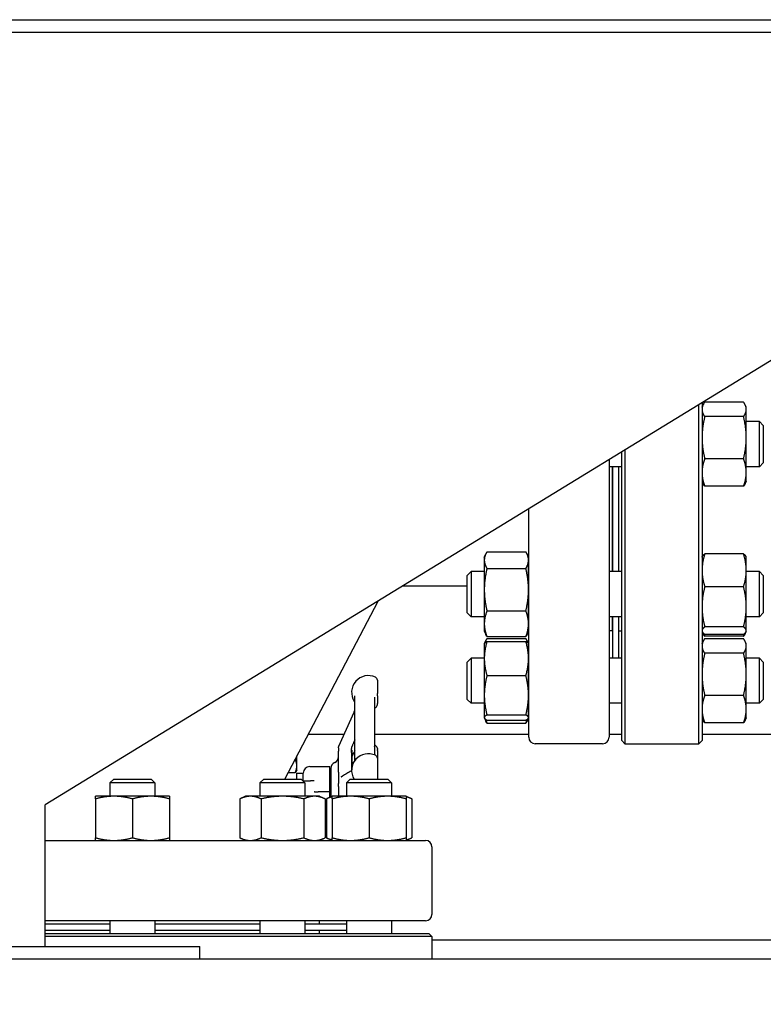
# Model space of a CAD drawing. Header units: inches. Extents: x 5 to 1128, y -85 to 748.
# Tile 251 of 256: x 242 to 256, y 335 to 354. Entities that reach past the tile are written whole.
import ezdxf

# ---------------------------------------------------------------- set-up
doc = ezdxf.new("R2010")
doc.units = ezdxf.units.IN
doc.header["$LTSCALE"] = 32
doc.header["$MEASUREMENT"] = 0
doc.layers.add('Dimension (ANSI)', color=7, linetype='Continuous', lineweight=25)
doc.layers.add('Visible (ANSI)', color=7, linetype='Continuous', lineweight=30)
doc.styles.add('Note Text (ANSI)', font='tahoma.ttf')
doc.dimstyles.new('SB Fraction-16 (ANSI)', dxfattribs={"dimscale": 32, "dimtxt": 0.125, "dimasz": 0.098425, "dimexe": 0.125, "dimexo": 0.0625, "dimgap": 0.031496, "dimtad": 0, "dimtih": 1, "dimtoh": 1, "dimdec": 4, "dimrnd": 1e-08, "dimzin": 0, "dimdsep": 46, "dimlunit": 5, "dimtxsty": 'Note Text (ANSI)', "dimcen": 0.09, "dimdle": 0.393701, "dimclrd": 256, "dimclre": 256, "dimclrt": 256, "dimadec": 0, "dimazin": 3, "dimtfac": 0.96, "dimtofl": 0, "dimtmove": 0, "dimatfit": 3, "dimfxl": 1, "dimfrac": 2, "dimtolj": 1, "dimtzin": 12, "dimlwd": -1, "dimlwe": -1, "dimarcsym": 0})

# ---------------------------------------------------------------- blocks, each defined once
blk = doc.blocks.new('*D17')
at = {"layer": 'Defpoints', "color": 0, "transparency": 16777216}
for p in [(271.682, 336.234), (248.37, 159.234), (303.518, 159.234)]:
    blk.add_point(p, dxfattribs=at)
at = {"layer": 'Dimension (ANSI)', "transparency": 16777216}
for p, q in [((273.682, 336.234), (307.518, 336.234)), ((303.518, 333.084), (303.518, 261.248)), ((303.518, 162.383), (303.518, 255.219)), ((250.37, 159.234), (307.518, 159.234))]:
    blk.add_line(p, q, dxfattribs=at)
for points in [[(302.993, 333.084), (304.043, 333.084), (303.518, 336.234)], [(302.993, 162.383), (304.043, 162.383), (303.518, 159.234)]]:
    blk.add_solid(points, dxfattribs=at)
at = {"layer": 'Dimension (ANSI)', "transparency": 16777216, "insert": (299.416, 260.24), "char_height": 4, "attachment_point": 1, "style": 'Note Text (ANSI)'}
blk.add_mtext('\\A1;177', dxfattribs=at)

msp = doc.modelspace()

# ---------------------------------------------------------------- linework, layer by layer
at = {"layer": 'Visible (ANSI)'}
for p, q in [((173.02601, 354.48367), (264.43226, 354.48367)), ((264.43226, 354.23367), (173.02601, 354.23367)), ((262.43226, 351.48367), (242.42226, 339.23367)), ((255.11476, 340.42117), (255.11476, 347.00394)), ((255.17726, 347.0422), (255.17726, 340.48367)), ((255.17726, 346.95785), (255.19861, 347.00363)), ((255.9844, 347.05628), (255.22913, 347.05628)), ((256.03626, 346.95785), (256.01491, 347.00363)), ((256.03626, 346.9148), (256.03626, 346.95785)), ((255.9844, 346.77332), (255.22913, 346.77332)), ((256.03626, 346.36461), (256.03626, 346.9148)), ((256.29435, 346.67635), (256.03626, 346.67635)), ((256.29435, 345.80135), (256.29435, 346.67635)), ((256.36726, 346.60343), (256.29435, 346.67635)), ((256.36726, 346.60343), (256.36726, 345.87426)), ((256.03626, 345.68865), (256.03626, 346.36461)), ((253.61726, 340.48367), (253.61726, 346.08718)), ((253.67976, 346.12544), (253.67976, 340.42117)), ((253.37226, 345.93719), (253.37226, 340.54617)), ((253.61726, 345.80135), (253.37226, 345.80135)), ((253.43226, 345.80135), (253.43226, 343.76248)), ((253.43726, 345.80135), (253.43726, 343.76248)), ((253.55726, 345.80135), (253.55726, 343.76248)), ((255.9844, 345.95589), (255.22913, 345.95589)), ((256.29435, 345.80135), (256.03626, 345.80135)), ((256.36726, 345.87426), (256.29435, 345.80135)), ((256.03626, 345.51985), (256.03626, 345.68865)), ((255.17726, 345.51985), (255.19861, 345.47406)), ((255.9844, 345.42142), (255.22913, 345.42142)), ((256.03626, 345.51985), (256.01491, 345.47406)), ((251.81226, 340.54617), (251.81226, 344.98217)), ((250.94826, 344.04398), (250.97733, 344.10632)), ((251.00013, 344.14909), (251.7554, 344.14909)), ((251.80726, 344.04398), (251.77819, 344.10632)), ((255.9844, 344.1055), (255.22913, 344.1055)), ((250.94826, 344.04398), (250.94826, 343.98661)), ((250.94826, 343.98661), (250.94826, 343.41207)), ((251.80726, 343.98661), (251.80726, 344.04398)), ((251.80726, 343.41207), (251.80726, 343.98661)), ((255.17726, 344.04398), (255.18251, 344.05523)), ((256.03626, 344.04398), (256.03101, 344.05523)), ((256.03626, 343.78785), (256.03626, 344.04398)), ((250.61726, 343.68956), (250.69018, 343.76248)), ((250.61726, 342.96039), (250.61726, 343.68956)), ((250.69018, 343.76248), (250.69018, 342.88748)), ((250.94826, 343.76248), (250.69018, 343.76248)), ((251.00013, 343.82413), (251.7554, 343.82413)), ((251.81226, 343.76248), (251.80726, 343.76248)), ((253.61726, 343.76248), (253.37226, 343.76248)), ((256.03626, 343.07993), (256.03626, 343.78785)), ((256.29435, 343.76248), (256.03626, 343.76248)), ((256.29435, 342.88748), (256.29435, 343.76248)), ((256.36726, 343.68956), (256.29435, 343.76248)), ((256.36726, 343.68956), (256.36726, 342.96039)), ((250.61726, 343.48117), (249.36042, 343.48117)), ((250.94826, 343.41207), (250.94826, 342.75043)), ((251.80726, 342.75043), (251.80726, 343.41207)), ((255.9844, 343.4702), (255.22913, 343.4702)), ((247.07145, 339.73117), (248.88432, 343.1897)), ((250.61726, 342.96039), (250.69018, 342.88748)), ((251.00013, 343.00001), (251.7554, 343.00001)), ((256.03626, 342.61706), (256.03626, 343.07993)), ((256.36726, 342.96039), (256.29435, 342.88748)), ((250.94826, 342.88748), (250.69018, 342.88748)), ((250.94826, 342.75043), (250.94826, 342.60598)), ((251.81226, 342.88748), (251.80726, 342.88748)), ((251.80726, 342.60598), (251.80726, 342.75043)), ((253.61726, 342.88748), (253.37226, 342.88748)), ((253.43226, 342.88748), (253.43226, 342.61117)), ((253.43726, 342.73117), (253.43226, 342.73117)), ((253.43726, 342.88748), (253.43726, 342.08015)), ((253.55726, 342.88748), (253.55726, 342.08015)), ((256.29435, 342.88748), (256.03626, 342.88748)), ((250.94826, 342.60598), (250.97733, 342.54364)), ((251.80726, 342.60598), (251.77819, 342.54364)), ((253.43226, 342.61117), (253.37226, 342.61117)), ((253.55726, 342.61117), (253.61726, 342.61117)), ((255.17726, 342.60598), (255.18251, 342.59472)), ((255.18261, 342.59451), (255.19861, 342.56019)), ((255.9844, 342.68967), (255.22913, 342.68967)), ((255.9844, 342.54445), (255.22913, 342.54445)), ((256.03101, 342.59472), (256.01491, 342.56019)), ((256.03626, 342.60598), (256.03101, 342.59472)), ((256.03626, 342.60598), (256.03626, 342.61706)), ((250.94826, 342.36165), (250.95075, 342.36699)), ((250.94826, 342.36165), (250.94826, 342.07493)), ((250.95075, 342.36699), (250.97733, 342.42399)), ((251.00013, 342.50086), (251.7554, 342.50086)), ((251.00013, 342.46677), (251.7554, 342.46677)), ((251.00013, 342.40664), (251.7554, 342.40664)), ((251.80478, 342.36699), (251.77819, 342.42399)), ((251.80726, 342.36165), (251.80478, 342.36699)), ((251.80726, 342.07493), (251.80726, 342.36165)), ((255.17726, 342.36165), (255.19861, 342.40744)), ((255.9844, 342.50754), (255.22913, 342.50754)), ((255.9844, 342.46008), (255.22913, 342.46008)), ((256.03626, 342.36165), (256.01491, 342.40744)), ((256.03626, 342.31861), (256.03626, 342.36165)), ((255.9844, 342.17713), (255.22913, 342.17713)), ((256.03626, 341.76842), (256.03626, 342.31861)), ((250.61726, 342.00723), (250.69018, 342.08015)), ((250.61726, 341.27807), (250.61726, 342.00723)), ((250.69018, 342.08015), (250.69018, 341.20515)), ((250.94826, 342.08015), (250.69018, 342.08015)), ((250.94826, 342.07493), (250.94826, 341.36122)), ((251.81226, 342.08015), (251.80726, 342.08015)), ((251.80726, 341.36122), (251.80726, 342.07493)), ((253.61726, 342.08015), (253.37226, 342.08015)), ((256.29435, 342.08015), (256.03626, 342.08015)), ((256.29435, 341.20515), (256.29435, 342.08015)), ((256.36726, 342.00723), (256.29435, 342.08015)), ((256.36726, 342.00723), (256.36726, 341.27807)), ((256.03626, 341.09246), (256.03626, 341.76842)), ((248.87126, 341.65598), (248.87126, 341.39833)), ((251.00013, 341.74322), (251.7554, 341.74322)), ((248.87126, 341.35343), (248.87126, 341.39833)), ((248.43376, 340.09308), (248.43376, 341.34901)), ((248.81876, 341.32554), (248.81876, 340.20249)), ((248.87126, 341.35343), (248.87126, 341.20346)), ((248.87126, 341.18147), (248.87126, 341.20346)), ((250.61726, 341.27807), (250.69018, 341.20515)), ((250.94826, 341.20515), (250.69018, 341.20515)), ((250.94826, 341.36122), (250.94826, 340.92895)), ((251.80726, 340.92895), (251.80726, 341.36122)), ((251.81226, 341.20515), (251.80726, 341.20515)), ((253.61726, 341.20515), (253.37226, 341.20515)), ((255.9844, 341.3597), (255.22913, 341.3597)), ((256.29435, 341.20515), (256.03626, 341.20515)), ((256.36726, 341.27807), (256.29435, 341.20515)), ((248.12467, 340.37194), (248.41789, 341.03052)), ((256.03626, 340.92365), (256.03626, 341.09246)), ((250.94826, 340.92895), (250.94826, 340.92365)), ((250.94826, 340.92365), (250.95075, 340.91832)), ((250.95075, 340.91832), (250.97733, 340.86131)), ((251.00013, 340.97923), (251.7554, 340.97923)), ((251.00013, 340.87866), (251.7554, 340.87866)), ((251.00013, 340.81854), (251.7554, 340.81854)), ((251.80478, 340.91832), (251.77819, 340.86131)), ((251.80726, 340.92365), (251.80478, 340.91832)), ((251.80726, 340.92365), (251.80726, 340.92895)), ((255.17726, 340.92365), (255.19861, 340.87787)), ((255.9844, 340.82522), (255.22913, 340.82522)), ((256.03626, 340.92365), (256.01491, 340.87787)), ((247.53141, 340.60867), (248.23007, 340.60867)), ((248.81876, 340.60867), (251.81226, 340.60867)), ((253.37226, 340.60867), (253.61726, 340.60867)), ((253.61726, 340.48367), (253.67976, 340.42117)), ((255.17726, 340.48367), (255.11476, 340.42117)), ((255.17726, 340.60867), (259.32976, 340.60867)), ((248.11876, 340.34526), (248.11876, 340.34522)), ((248.11876, 340.34242), (248.11876, 340.34522)), ((248.11876, 340.34242), (248.11876, 340.27483)), ((248.11876, 339.86459), (248.11876, 340.27483)), ((248.36876, 340.25113), (248.36876, 340.32837)), ((248.36876, 340.29617), (248.38439, 340.29617)), ((248.36876, 340.25113), (248.36876, 339.89736)), ((248.36876, 340.25113), (248.36876, 339.89736)), ((248.38439, 339.99288), (248.38439, 340.29617)), ((248.87126, 340.32629), (248.87126, 340.30751)), ((248.87126, 340.28721), (248.87126, 340.30751)), ((248.87126, 340.28721), (248.87126, 340.13863)), ((253.24726, 340.42117), (251.93726, 340.42117)), ((253.67976, 340.42117), (255.11476, 340.42117)), ((247.30776, 339.9887), (247.30776, 340.182)), ((248.87126, 340.13863), (248.87126, 339.73117)), ((247.27427, 339.85501), (247.13636, 339.85501)), ((247.30776, 339.90867), (247.29098, 339.8796)), ((247.30776, 339.90867), (247.30776, 339.9887)), ((247.55726, 339.97617), (247.94876, 339.97617)), ((247.94876, 339.48982), (247.94876, 339.97617)), ((247.96876, 339.94204), (247.96876, 339.38943)), ((248.11876, 339.86459), (248.11876, 339.64654)), ((243.75, 339.73117), (243.67709, 339.65825)), ((243.75, 339.73117), (244.47917, 339.73117)), ((244.47917, 339.73117), (244.55209, 339.65825)), ((246.66387, 339.73117), (246.59096, 339.65825)), ((246.66387, 339.73117), (247.39304, 339.73117)), ((247.30726, 339.73117), (247.30726, 339.84617)), ((247.30726, 339.84617), (247.43226, 339.84617)), ((247.39304, 339.73117), (247.46596, 339.65825)), ((247.42179, 339.70242), (247.57585, 339.70242)), ((247.43226, 339.70242), (247.43226, 339.85117)), ((247.64394, 339.70242), (247.57585, 339.70242)), ((247.94876, 339.73367), (247.96876, 339.73367)), ((248.3462, 339.73117), (248.27328, 339.65825)), ((248.3462, 339.73117), (249.07536, 339.73117)), ((249.07536, 339.73117), (249.14828, 339.65825)), ((244.55209, 339.65825), (243.67709, 339.65825)), ((243.67709, 339.65825), (243.67709, 339.40017)), ((244.55209, 339.65825), (244.55209, 339.40017)), ((247.46596, 339.65825), (246.59096, 339.65825)), ((246.59096, 339.65825), (246.59096, 339.40017)), ((247.46596, 339.65825), (247.46596, 339.40017)), ((247.81481, 339.48367), (247.72231, 339.48367)), ((247.94876, 339.48367), (247.81481, 339.48367)), ((247.94876, 339.48367), (247.94876, 339.48982)), ((247.94876, 339.38011), (247.94876, 339.48367)), ((248.11876, 339.58991), (248.11876, 339.64654)), ((248.11876, 339.58991), (248.11876, 339.3999)), ((249.14828, 339.65825), (248.27328, 339.65825)), ((248.27328, 339.65825), (248.27328, 339.40017)), ((249.14828, 339.65825), (249.14828, 339.40017)), ((243.75509, 339.40017), (243.39559, 339.40017)), ((243.39559, 339.3483), (243.39559, 338.59304)), ((244.47409, 339.40017), (243.75509, 339.40017)), ((244.11459, 339.3483), (244.11459, 338.59304)), ((244.83359, 339.40017), (244.47409, 339.40017)), ((244.83359, 339.3483), (244.83359, 338.59304)), ((246.30946, 339.40017), (246.19823, 339.3483)), ((246.19823, 339.3483), (246.19823, 338.59304)), ((246.40578, 339.40017), (246.30946, 339.40017)), ((247.02846, 339.40017), (246.40578, 339.40017)), ((246.61334, 339.3483), (246.61334, 338.59304)), ((247.65113, 339.40017), (247.02846, 339.40017)), ((247.44357, 339.3483), (247.44357, 338.59304)), ((247.74746, 339.40017), (247.65113, 339.40017)), ((247.74746, 339.40017), (247.85869, 339.3483)), ((247.85869, 339.3483), (247.85869, 338.59304)), ((247.99178, 339.40017), (247.88055, 339.3483)), ((247.88055, 339.3483), (247.88055, 338.59304)), ((248.35128, 339.40017), (247.99178, 339.40017)), ((247.99178, 339.3483), (247.99178, 338.59304)), ((249.07028, 339.40017), (248.35128, 339.40017)), ((248.71078, 339.3483), (248.71078, 338.59304)), ((249.42978, 339.40017), (249.07028, 339.40017)), ((249.42978, 339.40017), (249.54101, 339.3483)), ((249.42978, 339.3483), (249.42978, 338.59304)), ((249.54101, 339.3483), (249.54101, 338.59304)), ((242.42226, 336.48367), (242.42226, 339.23367)), ((247.85869, 339.23367), (247.88055, 339.23367)), ((247.85869, 338.74117), (247.88055, 338.74117)), ((242.42226, 338.54117), (249.80726, 338.54117)), ((246.30946, 338.54117), (246.19823, 338.59304)), ((247.74746, 338.54117), (247.85869, 338.59304)), ((247.99178, 338.54117), (247.88055, 338.59304)), ((249.42978, 338.54117), (249.54101, 338.59304)), ((249.93226, 338.41617), (249.93226, 337.10617)), ((249.80726, 336.98117), (242.42226, 336.98117)), ((242.42226, 336.92117), (243.67709, 336.92117)), ((242.42226, 336.80117), (243.67709, 336.80117)), ((242.42226, 336.79617), (243.67709, 336.79617)), ((243.67709, 336.98117), (243.67709, 336.73617)), ((244.55209, 336.98117), (244.55209, 336.73617)), ((244.55209, 336.92117), (246.59096, 336.92117)), ((244.55209, 336.80117), (246.59096, 336.80117)), ((244.55209, 336.79617), (246.59096, 336.79617)), ((246.59096, 336.98117), (246.59096, 336.73617)), ((247.46596, 336.98117), (247.46596, 336.73617)), ((247.46596, 336.92117), (248.27328, 336.92117)), ((247.46596, 336.80117), (248.27328, 336.80117)), ((247.46596, 336.79617), (247.74226, 336.79617)), ((247.62226, 336.80117), (247.62226, 336.79617)), ((247.74226, 336.98117), (247.74226, 336.92117)), ((247.74226, 336.79617), (247.74226, 336.73617)), ((248.27328, 336.98117), (248.27328, 336.73617)), ((249.14828, 336.98117), (249.14828, 336.73617)), ((242.42226, 336.73617), (249.86976, 336.73617)), ((249.93226, 336.67367), (242.42226, 336.67367)), ((249.86976, 336.73617), (249.93226, 336.67367)), ((249.93226, 336.67367), (249.93226, 336.23367)), ((249.93226, 336.60867), (264.80726, 336.60867)), ((173.02601, 336.48367), (245.42226, 336.48367)), ((245.42226, 336.23367), (245.42226, 336.48367)), ((271.68226, 336.23367), (173.02601, 336.23367))]:
    msp.add_line(p, q, dxfattribs=at)
for centre, radius, start, end in [((255.55226, 342.53143), 0.375, 170.315404, 180), ((248.69626, 341.41881), 0.325, 64.623066, 212.995885), ((248.80876, 341.65598), 0.0625, 0, 64.623066), ((248.37126, 341.20778), 0.0625, 0, 32.995885), ((248.80876, 341.18146), 0.0625, 298.856047, 0), ((251.93726, 340.54617), 0.125, 180, 270), ((253.24726, 340.54617), 0.125, 270, 0), ((248.69626, 340.08912), 0.325, 143.871073, 163.661277), ((248.69626, 340.08912), 0.325, 64.623066, 67.856779), ((248.80876, 340.32629), 0.0625, 0, 64.623066), ((248.09376, 339.94204), 0.125, 113.578178, 180), ((247.99376, 340.17117), 0.125, 293.578178, 0), ((248.69626, 339.90146), 0.325, 64.623066, 211.598184), ((248.80876, 340.13863), 0.0625, 0, 64.623066), ((247.55726, 339.85117), 0.125, 90, 180), ((249.80726, 338.41617), 0.125, 0, 90), ((249.80726, 337.10617), 0.125, 270, 0)]:
    msp.add_arc(centre, radius, start, end, dxfattribs=at)
for points, weights in [([(255.22913, 347.05628), (255.17726, 346.98046), (255.17726, 346.9148)], [1, 1.0379548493, 1]), ([(256.03626, 346.9148), (256.03626, 346.98046), (255.9844, 347.05628)], [1, 1.0379548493, 1]), ([(255.17726, 346.9148), (255.17726, 346.84914), (255.22913, 346.77332)], [1, 1.0379548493, 1]), ([(255.22913, 346.77332), (255.17726, 346.5543), (255.17726, 346.36461)], [1, 1.0379548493, 1]), ([(255.9844, 346.77332), (256.03626, 346.84914), (256.03626, 346.9148)], [1, 1.0379548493, 1]), ([(256.03626, 346.36461), (256.03626, 346.5543), (255.9844, 346.77332)], [1, 1.0379548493, 1]), ([(255.17726, 346.36461), (255.17726, 346.17492), (255.22913, 345.95589)], [1, 1.0379548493, 1]), ([(255.9844, 345.95589), (256.03626, 346.17492), (256.03626, 346.36461)], [1, 1.0379548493, 1]), ([(255.22913, 345.95589), (255.17726, 345.81268), (255.17726, 345.68865)], [1, 1.0379548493, 1]), ([(256.03626, 345.68865), (256.03626, 345.81268), (255.9844, 345.95589)], [1, 1.0379548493, 1]), ([(255.17726, 345.68865), (255.17726, 345.56463), (255.22913, 345.42142)], [1, 1.0379548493, 1]), ([(255.9844, 345.42142), (256.03626, 345.56463), (256.03626, 345.68865)], [1, 1.0379548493, 1]), ([(255.22913, 345.42142), (255.21038, 345.44882), (255.19861, 345.47406)], [1, 1.01339325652, 1.01733426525]), ([(256.01491, 345.47406), (256.00314, 345.44882), (255.9844, 345.42142)], [1.01733426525, 1.01339325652, 1]), ([(251.00013, 344.14909), (250.94826, 344.06202), (250.94826, 343.98661)], [1, 1.0379548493, 1]), ([(251.80726, 343.98661), (251.80726, 344.06202), (251.7554, 344.14909)], [1, 1.0379548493, 1]), ([(255.22913, 344.1055), (255.17726, 343.93527), (255.17726, 343.78785)], [1, 1.0379548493, 1]), ([(255.18251, 344.05523), (255.19348, 344.07876), (255.22913, 344.1055)], [1.01653872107, 1.02578038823, 1]), ([(255.9844, 344.1055), (256.02004, 344.07876), (256.03101, 344.05523)], [1, 1.02578038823, 1.01653872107]), ([(256.03626, 343.78785), (256.03626, 343.93527), (255.9844, 344.1055)], [1, 1.0379548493, 1]), ([(250.94826, 343.98661), (250.94826, 343.9112), (251.00013, 343.82413)], [1, 1.0379548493, 1]), ([(251.7554, 343.82413), (251.80726, 343.9112), (251.80726, 343.98661)], [1, 1.0379548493, 1]), ([(251.00013, 343.82413), (250.94826, 343.60331), (250.94826, 343.41207)], [1, 1.0379548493, 1]), ([(251.80726, 343.41207), (251.80726, 343.60331), (251.7554, 343.82413)], [1, 1.0379548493, 1]), ([(255.17726, 343.78785), (255.17726, 343.64042), (255.22913, 343.4702)], [1, 1.0379548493, 1]), ([(255.9844, 343.4702), (256.03626, 343.64042), (256.03626, 343.78785)], [1, 1.0379548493, 1]), ([(250.94826, 343.41207), (250.94826, 343.22083), (251.00013, 343.00001)], [1, 1.0379548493, 1]), ([(251.7554, 343.00001), (251.80726, 343.22083), (251.80726, 343.41207)], [1, 1.0379548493, 1]), ([(255.22913, 343.4702), (255.17726, 343.26105), (255.17726, 343.07993)], [1, 1.0379548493, 1]), ([(256.03626, 343.07993), (256.03626, 343.26105), (255.9844, 343.4702)], [1, 1.0379548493, 1]), ([(251.00013, 343.00001), (250.94826, 342.86626), (250.94826, 342.75043)], [1, 1.0379548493, 1]), ([(251.80726, 342.75043), (251.80726, 342.86626), (251.7554, 343.00001)], [1, 1.0379548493, 1]), ([(255.17726, 343.07993), (255.17726, 342.89881), (255.22913, 342.68967)], [1, 1.0379548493, 1]), ([(255.9844, 342.68967), (256.03626, 342.89881), (256.03626, 343.07993)], [1, 1.0379548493, 1]), ([(250.94826, 342.75043), (250.94826, 342.63461), (251.00013, 342.50086)], [1, 1.0379548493, 1]), ([(251.7554, 342.50086), (251.80726, 342.63461), (251.80726, 342.75043)], [1, 1.0379548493, 1]), ([(251.00013, 342.50086), (250.987, 342.5229), (250.97733, 342.54364)], [1, 1.00934096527, 1.01408417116]), ([(251.77819, 342.54364), (251.76852, 342.5229), (251.7554, 342.50086)], [1.01408417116, 1.00934096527, 1]), ([(255.22913, 342.68967), (255.17726, 342.65076), (255.17726, 342.61706)], [1, 1.0379548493, 1]), ([(255.17726, 342.61706), (255.17726, 342.58336), (255.22913, 342.54445)], [1, 1.0379548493, 1]), ([(255.22913, 342.50754), (255.21038, 342.53495), (255.19861, 342.56019)], [1, 1.01339325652, 1.01733426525]), ([(255.21215, 342.55822), (255.21975, 342.53345), (255.22913, 342.50754)], [1.01098059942, 1.00665836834, 1]), ([(256.03626, 342.61706), (256.03626, 342.65076), (255.9844, 342.68967)], [1, 1.0379548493, 1]), ([(255.9844, 342.54445), (256.03626, 342.58336), (256.03626, 342.61706)], [1, 1.0379548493, 1]), ([(256.01491, 342.56019), (256.00314, 342.53495), (255.9844, 342.50754)], [1.01733426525, 1.01339325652, 1]), ([(255.9844, 342.50754), (255.99378, 342.53345), (256.00138, 342.55822)], [1, 1.00665836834, 1.01098059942]), ([(251.00013, 342.40664), (250.94826, 342.22888), (250.94826, 342.07493)], [1, 1.0379548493, 1]), ([(250.95075, 342.36699), (250.95937, 342.38546), (251.00013, 342.40664)], [1.01304319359, 1.02958951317, 1]), ([(251.00013, 342.46677), (250.97278, 342.42086), (250.96009, 342.37969)], [1, 1.01965956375, 1.01895290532]), ([(251.79544, 342.37969), (251.78274, 342.42086), (251.7554, 342.46677)], [1.01895290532, 1.01965956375, 1]), ([(251.80726, 342.07493), (251.80726, 342.22888), (251.7554, 342.40664)], [1, 1.0379548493, 1]), ([(251.7554, 342.40664), (251.79616, 342.38546), (251.80478, 342.36699)], [1, 1.02958951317, 1.01304319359]), ([(255.22913, 342.46008), (255.17726, 342.38427), (255.17726, 342.31861)], [1, 1.0379548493, 1]), ([(256.03626, 342.31861), (256.03626, 342.38427), (255.9844, 342.46008)], [1, 1.0379548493, 1]), ([(255.17726, 342.31861), (255.17726, 342.25295), (255.22913, 342.17713)], [1, 1.0379548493, 1]), ([(255.22913, 342.17713), (255.17726, 341.9581), (255.17726, 341.76842)], [1, 1.0379548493, 1]), ([(255.9844, 342.17713), (256.03626, 342.25295), (256.03626, 342.31861)], [1, 1.0379548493, 1]), ([(256.03626, 341.76842), (256.03626, 341.9581), (255.9844, 342.17713)], [1, 1.0379548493, 1]), ([(250.94826, 342.07493), (250.94826, 341.92098), (251.00013, 341.74322)], [1, 1.0379548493, 1]), ([(251.7554, 341.74322), (251.80726, 341.92098), (251.80726, 342.07493)], [1, 1.0379548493, 1]), ([(255.17726, 341.76842), (255.17726, 341.57873), (255.22913, 341.3597)], [1, 1.0379548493, 1]), ([(255.9844, 341.3597), (256.03626, 341.57873), (256.03626, 341.76842)], [1, 1.0379548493, 1]), ([(251.00013, 341.74322), (250.94826, 341.53851), (250.94826, 341.36122)], [1, 1.0379548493, 1]), ([(251.80726, 341.36122), (251.80726, 341.53851), (251.7554, 341.74322)], [1, 1.0379548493, 1]), ([(250.94826, 341.36122), (250.94826, 341.18394), (251.00013, 340.97923)], [1, 1.0379548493, 1]), ([(251.7554, 340.97923), (251.80726, 341.18394), (251.80726, 341.36122)], [1, 1.0379548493, 1]), ([(255.22913, 341.3597), (255.17726, 341.21649), (255.17726, 341.09246)], [1, 1.0379548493, 1]), ([(256.03626, 341.09246), (256.03626, 341.21649), (255.9844, 341.3597)], [1, 1.0379548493, 1]), ([(255.17726, 341.09246), (255.17726, 340.96843), (255.22913, 340.82522)], [1, 1.0379548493, 1]), ([(255.9844, 340.82522), (256.03626, 340.96843), (256.03626, 341.09246)], [1, 1.0379548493, 1]), ([(251.00013, 340.97923), (250.94826, 340.95228), (250.94826, 340.92895)], [1, 1.0379548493, 1]), ([(250.94826, 340.92895), (250.94826, 340.90561), (251.00013, 340.87866)], [1, 1.0379548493, 1]), ([(250.97449, 340.89383), (250.98503, 340.85747), (251.00013, 340.81854)], [1.01541962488, 1.01076049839, 1]), ([(251.00013, 340.81854), (250.987, 340.84057), (250.97733, 340.86131)], [1, 1.00934096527, 1.01408417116]), ([(251.80726, 340.92895), (251.80726, 340.95228), (251.7554, 340.97923)], [1, 1.0379548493, 1]), ([(251.7554, 340.87866), (251.80726, 340.90561), (251.80726, 340.92895)], [1, 1.0379548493, 1]), ([(251.7554, 340.81854), (251.7705, 340.85747), (251.78104, 340.89383)], [1, 1.01076049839, 1.01541962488]), ([(251.77819, 340.86131), (251.76852, 340.84057), (251.7554, 340.81854)], [1.01408417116, 1.00934096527, 1]), ([(255.22913, 340.82522), (255.21038, 340.85262), (255.19861, 340.87787)], [1, 1.01339325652, 1.01733426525]), ([(256.01491, 340.87787), (256.00314, 340.85262), (255.9844, 340.82522)], [1.01733426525, 1.01339325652, 1]), ([(247.30776, 339.9887), (247.30776, 340.04983), (247.27533, 340.12012)], [1, 1.03737249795, 1.00114683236]), ([(247.27427, 339.85501), (247.30776, 339.92666), (247.30776, 339.9887)], [1, 1.0379548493, 1]), ([(247.29098, 339.8796), (247.28413, 339.86773), (247.27427, 339.85501)], [1.01552166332, 1.01087918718, 1]), ([(243.39559, 339.3483), (243.39559, 339.40017), (243.39559, 339.40017)], [1, 1.0379548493, 1]), ([(243.75509, 339.40017), (243.58824, 339.40017), (243.39559, 339.3483)], [1, 1.0379548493, 1]), ([(244.11459, 339.3483), (243.92193, 339.40017), (243.75509, 339.40017)], [1, 1.0379548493, 1]), ([(244.47409, 339.40017), (244.30724, 339.40017), (244.11459, 339.3483)], [1, 1.0379548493, 1]), ([(244.83359, 339.3483), (244.64093, 339.40017), (244.47409, 339.40017)], [1, 1.0379548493, 1]), ([(244.83359, 339.40017), (244.83359, 339.40017), (244.83359, 339.3483)], [1, 1.0379548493, 1]), ([(246.40578, 339.40017), (246.30946, 339.40017), (246.19823, 339.3483)], [1, 1.0379548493, 1]), ([(246.61334, 339.3483), (246.50211, 339.40017), (246.40578, 339.40017)], [1, 1.0379548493, 1]), ([(247.02846, 339.40017), (246.8358, 339.40017), (246.61334, 339.3483)], [1, 1.0379548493, 1]), ([(247.44357, 339.3483), (247.22111, 339.40017), (247.02846, 339.40017)], [1, 1.0379548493, 1]), ([(247.65113, 339.40017), (247.5548, 339.40017), (247.44357, 339.3483)], [1, 1.0379548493, 1]), ([(247.85869, 339.3483), (247.74746, 339.40017), (247.65113, 339.40017)], [1, 1.0379548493, 1]), ([(247.99178, 339.38834), (247.9392, 339.37565), (247.88055, 339.3483)], [1.01895290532, 1.01965956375, 1]), ([(247.99178, 339.3483), (247.99178, 339.40017), (247.99178, 339.40017)], [1, 1.0379548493, 1]), ([(248.35128, 339.40017), (248.18444, 339.40017), (247.99178, 339.3483)], [1, 1.0379548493, 1]), ([(248.71078, 339.3483), (248.51813, 339.40017), (248.35128, 339.40017)], [1, 1.0379548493, 1]), ([(249.07028, 339.40017), (248.90344, 339.40017), (248.71078, 339.3483)], [1, 1.0379548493, 1]), ([(249.42978, 339.3483), (249.23713, 339.40017), (249.07028, 339.40017)], [1, 1.0379548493, 1]), ([(249.42978, 339.40017), (249.42978, 339.40017), (249.42978, 339.3483)], [1, 1.0379548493, 1]), ([(249.54101, 339.3483), (249.48236, 339.37565), (249.42978, 339.38834)], [1, 1.01965956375, 1.01895290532]), ([(243.39559, 338.59304), (243.58824, 338.54117), (243.75509, 338.54117)], [1, 1.0379548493, 1]), ([(243.39559, 338.54117), (243.39559, 338.54117), (243.39559, 338.59304)], [1, 1.0379548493, 1]), ([(243.75509, 338.54117), (243.92193, 338.54117), (244.11459, 338.59304)], [1, 1.0379548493, 1]), ([(244.11459, 338.59304), (244.30724, 338.54117), (244.47409, 338.54117)], [1, 1.0379548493, 1]), ([(244.47409, 338.54117), (244.64093, 338.54117), (244.83359, 338.59304)], [1, 1.0379548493, 1]), ([(244.83359, 338.59304), (244.83359, 338.54117), (244.83359, 338.54117)], [1, 1.0379548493, 1]), ([(246.19823, 338.59304), (246.30946, 338.54117), (246.40578, 338.54117)], [1, 1.0379548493, 1]), ([(246.40578, 338.54117), (246.50211, 338.54117), (246.61334, 338.59304)], [1, 1.0379548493, 1]), ([(246.61334, 338.59304), (246.8358, 338.54117), (247.02846, 338.54117)], [1, 1.0379548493, 1]), ([(247.02846, 338.54117), (247.22111, 338.54117), (247.44357, 338.59304)], [1, 1.0379548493, 1]), ([(247.44357, 338.59304), (247.5548, 338.54117), (247.65113, 338.54117)], [1, 1.0379548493, 1]), ([(247.65113, 338.54117), (247.74746, 338.54117), (247.85869, 338.59304)], [1, 1.0379548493, 1]), ([(247.88055, 338.59304), (247.9392, 338.56569), (247.99178, 338.553)], [1, 1.01965956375, 1.01895290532]), ([(247.99178, 338.59304), (248.18444, 338.54117), (248.35128, 338.54117)], [1, 1.0379548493, 1]), ([(247.99178, 338.54117), (247.99178, 338.54117), (247.99178, 338.59304)], [1, 1.0379548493, 1]), ([(248.35128, 338.54117), (248.51813, 338.54117), (248.71078, 338.59304)], [1, 1.0379548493, 1]), ([(248.71078, 338.59304), (248.90344, 338.54117), (249.07028, 338.54117)], [1, 1.0379548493, 1]), ([(249.07028, 338.54117), (249.23713, 338.54117), (249.42978, 338.59304)], [1, 1.0379548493, 1]), ([(249.42978, 338.59304), (249.42978, 338.54117), (249.42978, 338.54117)], [1, 1.0379548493, 1]), ([(249.42978, 338.553), (249.48236, 338.56569), (249.54101, 338.59304)], [1.01895290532, 1.01965956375, 1])]:
    msp.add_rational_spline(points, weights, degree=2, dxfattribs=at)
for points, knots in [([(248.41789, 341.03052), (248.41993, 341.0351), (248.42185, 341.03939), (248.42511, 341.04666), (248.42647, 341.04967), (248.42894, 341.05522), (248.43, 341.05772), (248.43098, 341.06041), (248.43123, 341.06117), (248.43166, 341.06263), (248.4318, 341.06313), (248.43202, 341.06403), (248.43209, 341.06431), (248.43223, 341.06488), (248.43229, 341.06518), (248.43239, 341.06564), (248.43242, 341.06578), (248.43249, 341.06607), (248.43252, 341.06622), (248.43258, 341.06653), (248.43261, 341.06669), (248.4327, 341.06715), (248.43275, 341.06744), (248.43289, 341.06824), (248.43296, 341.06868), (248.43307, 341.06942), (248.43311, 341.06975), (248.43325, 341.07077), (248.43331, 341.07137), (248.43352, 341.07349), (248.43358, 341.07471), (248.43376, 341.07908), (248.43376, 341.08284), (248.43376, 341.0863)], [0, 0, 0, 0, 0.047477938, 0.047477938, 0.08249947, 0.08249947, 0.121004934, 0.121004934, 0.14122633, 0.14122633, 0.150049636, 0.150049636, 0.153431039, 0.153431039, 0.15626754, 0.15626754, 0.157456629, 0.157456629, 0.15864793, 0.15864793, 0.159840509, 0.159840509, 0.16226276, 0.16226276, 0.167114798, 0.167114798, 0.171866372, 0.171866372, 0.18321067, 0.18321067, 0.214314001, 0.214314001, 0.295963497, 0.295963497, 0.295963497, 0.295963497]), ([(248.81876, 341.10856), (248.81886, 341.10871), (248.81897, 341.10887), (248.81954, 341.10973), (248.82016, 341.11066), (248.82206, 341.11299), (248.82267, 341.11372), (248.82465, 341.11589), (248.82613, 341.11747), (248.83099, 341.12159), (248.83369, 341.12383), (248.83887, 341.12669), (248.8389, 341.12671), (248.83893, 341.12672)], [0.3018015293, 0.3018015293, 0.3018015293, 0.3018015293, 0.3110269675, 0.3110269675, 0.3460360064, 0.3460360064, 0.3585984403, 0.3585984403, 0.3758973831, 0.3758973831, 0.3887084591, 0.3887084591, 0.3887837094, 0.3887837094, 0.3887837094, 0.3887837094]), ([(248.11876, 340.34527), (248.11876, 340.34606), (248.11878, 340.34688), (248.11883, 340.34816), (248.11885, 340.34868), (248.11889, 340.34932), (248.1189, 340.34948), (248.11891, 340.34968), (248.11892, 340.34972), (248.11892, 340.34982), (248.11893, 340.34988), (248.11894, 340.34999), (248.11894, 340.35005), (248.11895, 340.35017), (248.11895, 340.35023), (248.11897, 340.35038), (248.11897, 340.35046), (248.11899, 340.35068), (248.119, 340.35082), (248.11905, 340.35133), (248.11908, 340.35169), (248.11919, 340.35268), (248.11927, 340.35331), (248.11946, 340.35463), (248.11957, 340.35535), (248.11983, 340.35684), (248.11998, 340.35763), (248.12042, 340.35969), (248.12072, 340.36091), (248.12132, 340.36307), (248.12161, 340.36404), (248.12208, 340.36546), (248.12222, 340.36586), (248.1225, 340.36663), (248.12263, 340.367), (248.12292, 340.36775), (248.12306, 340.36813), (248.12332, 340.36878), (248.12344, 340.36907), (248.12377, 340.36986), (248.12394, 340.37027), (248.12431, 340.37113), (248.12449, 340.37153), (248.12467, 340.37194)], [0, 0, 0, 0, 0.0078067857, 0.0078067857, 0.0132708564, 0.0132708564, 0.0150906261, 0.0150906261, 0.0155496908, 0.0155496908, 0.0160097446, 0.0160097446, 0.0164681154, 0.0164681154, 0.016924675, 0.016924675, 0.0175847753, 0.0175847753, 0.0186842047, 0.0186842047, 0.0218929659, 0.0218929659, 0.0273515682, 0.0273515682, 0.0328883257, 0.0328883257, 0.0389088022, 0.0389088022, 0.0496340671, 0.0496340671, 0.0590657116, 0.0590657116, 0.0627224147, 0.0627224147, 0.0658443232, 0.0658443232, 0.068882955, 0.068882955, 0.0717335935, 0.0717335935, 0.0777435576, 0.0777435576, 0.0868474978, 0.0868474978, 0.0868474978, 0.0868474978]), ([(248.39968, 340.41749), (248.39646, 340.41026), (248.39319, 340.40294), (248.38764, 340.39093), (248.38533, 340.38603), (248.38034, 340.37576), (248.3777, 340.37054), (248.37448, 340.3643), (248.37371, 340.3628), (248.37219, 340.35972), (248.37163, 340.35842), (248.37092, 340.35652), (248.37069, 340.35584), (248.37026, 340.35416), (248.37017, 340.35377), (248.37001, 340.35306), (248.36996, 340.3528), (248.36984, 340.35222), (248.36978, 340.35189), (248.36969, 340.35136), (248.36966, 340.35118), (248.3696, 340.35081), (248.36957, 340.35061), (248.36948, 340.35003), (248.36942, 340.34963), (248.36933, 340.34889), (248.36929, 340.34854), (248.36918, 340.34759), (248.36913, 340.34705), (248.36894, 340.3446), (248.36889, 340.34293), (248.36875, 340.33717), (248.36876, 340.33268), (248.36876, 340.32838)], [0, 0, 0, 0, 0.0603831, 0.0603831, 0.104424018, 0.104424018, 0.16031968, 0.16031968, 0.178317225, 0.178317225, 0.202462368, 0.202462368, 0.226175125, 0.226175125, 0.232127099, 0.232127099, 0.235101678, 0.235101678, 0.238092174, 0.238092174, 0.239580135, 0.239580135, 0.241069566, 0.241069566, 0.244093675, 0.244093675, 0.24708763, 0.24708763, 0.253093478, 0.253093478, 0.276878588, 0.276878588, 0.335423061, 0.335423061, 0.335423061, 0.335423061]), ([(248.82003, 340.36475), (248.82003, 340.36476), (248.81991, 340.36498), (248.81936, 340.36649), (248.81876, 340.36876), (248.81876, 340.37173)], [0.4047463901, 0.4047463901, 0.4047463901, 0.4047463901, 0.4365661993, 0.4365661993, 0.5041533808, 0.5041533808, 0.5041533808, 0.5041533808]), ([(248.40307, 340.05681), (248.40394, 340.0575), (248.40523, 340.05856), (248.40837, 340.0611), (248.41026, 340.06258), (248.41378, 340.06528), (248.41542, 340.06651), (248.417, 340.06769)], [0, 0, 0, 0, 0.0239966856, 0.0239966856, 0.0525140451, 0.0525140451, 0.0796232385, 0.0796232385, 0.0796232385, 0.0796232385]), ([(248.37127, 339.89884), (248.36965, 339.89788), (248.36802, 339.89692), (248.35179, 339.8873), (248.3372, 339.87866), (248.30802, 339.86136), (248.29343, 339.85272), (248.26426, 339.83542), (248.24968, 339.82677), (248.22052, 339.80947), (248.20594, 339.80082), (248.19136, 339.79217)], [0.76245259, 0.76245259, 0.76245259, 0.76245259, 0.79301447, 0.79301447, 1.06690782, 1.06690782, 1.34080118, 1.34080118, 1.61469453, 1.61469453, 1.88858789, 1.88858789, 1.88858789, 1.88858789]), ([(248.16907, 339.7779), (248.16907, 339.7779), (248.16907, 339.7779), (248.16909, 339.77791), (248.16936, 339.77808), (248.17038, 339.77876), (248.17124, 339.77934), (248.17379, 339.78108), (248.1757, 339.78239), (248.17956, 339.78496), (248.18149, 339.78621), (248.18654, 339.78936), (248.18964, 339.79115), (248.19136, 339.79217)], [0.225891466, 0.225891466, 0.225891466, 0.225891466, 0.226206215, 0.226206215, 0.242465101, 0.242465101, 0.263280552, 0.263280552, 0.294781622, 0.294781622, 0.321406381, 0.321406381, 0.364242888, 0.364242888, 0.364242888, 0.364242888]), ([(247.64563, 339.49148), (247.64567, 339.49146), (247.64571, 339.49143), (247.64688, 339.49075), (247.64806, 339.4901), (247.64928, 339.48947)], [-0.7199277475, -0.7199277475, -0.7199277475, -0.7199277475, -0.71835885, -0.71835885, -0.678581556, -0.678581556, -0.678581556, -0.678581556]), ([(247.64928, 339.48947), (247.64973, 339.48924), (247.65018, 339.48905), (247.65461, 339.48732), (247.66288, 339.48591), (247.68999, 339.48403), (247.70535, 339.48367), (247.72231, 339.48367)], [0.010286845, 0.010286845, 0.010286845, 0.010286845, 0.015902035, 0.015902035, 0.08584187, 0.08584187, 0.151933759, 0.151933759, 0.151933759, 0.151933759])]:
    msp.add_open_spline(points, degree=3, knots=knots, dxfattribs=at)
for points in [[(248.43376, 340.49427), (248.4224, 340.46868), (248.41104, 340.44309), (248.39968, 340.41749)], [(248.43376, 340.25695), (248.43376, 340.2564), (248.43374, 340.25615), (248.43374, 340.25615)], [(248.38439, 340.04192), (248.39061, 340.04688), (248.39684, 340.05185), (248.40307, 340.05681)]]:
    msp.add_open_spline(points, degree=3, dxfattribs=at)

# ---------------------------------------------------------------- dimensions: what is measured, and where the dimension line sits
at = {"layer": 'Dimension (ANSI)'}
dim = msp.add_linear_dim(base=(303.518, 159.23367), p1=(271.68226, 336.23367), p2=(248.36976, 159.23367), angle=90, dimstyle='SB Fraction-16 (ANSI)', override={"dimgap": 0.031496, "dimdec": 4, "dimtol": 0, "dimlim": 0, "dimtp": 0, "dimtm": 0, "dimtdec": 2, "dimatfit": 1}, dxfattribs=at)
dim.commit()
dim.dimension.update_dxf_attribs({"geometry": '*D17', "text_midpoint": (303.518, 258.23367), "dimtype": 160})

doc.saveas('drawing.dxf')
